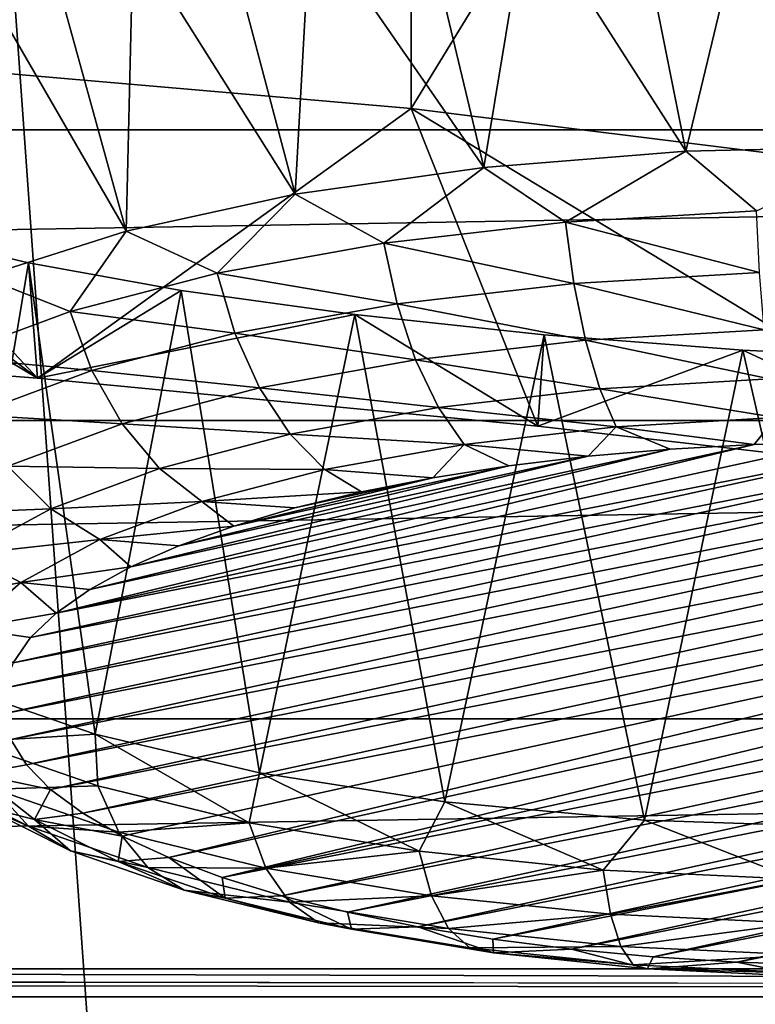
# Model space of a CAD drawing. Header units: millimetres. Extents: x -24 to 24, y 0 to 188.
# Tile 226 of 256: x 2.924 to 3.76, y 137.3 to 138.419. Entities that reach past the tile are written whole.
import ezdxf

# ---------------------------------------------------------------- set-up
doc = ezdxf.new("R2010")
doc.units = ezdxf.units.MM
doc.header["$LTSCALE"] = 58.620611
for name, color, linetype in [('155', 7, 'CONTINUOUS'), ('165', 7, 'CONTINUOUS'), ('227', 7, 'CONTINUOUS'), ('279', 7, 'CONTINUOUS'), ('31', 7, 'CONTINUOUS'), ('340', 7, 'CONTINUOUS'), ('341', 7, 'CONTINUOUS'), ('342', 7, 'CONTINUOUS'), ('343', 7, 'CONTINUOUS'), ('344', 7, 'CONTINUOUS'), ('345', 7, 'CONTINUOUS'), ('346', 7, 'CONTINUOUS')]:
    doc.layers.add(name, color=color, linetype=linetype)

msp = doc.modelspace()

# ---------------------------------------------------------------- linework, layer by layer
at = {"layer": '155', "color": 7, "linetype": 'CONTINUOUS'}
for points in [[(-13.1804, 137.3084, 108.0297), (-13.1804, 137.34, 108.0962), (13.1804, 137.3084, 108.0297), (-13.1804, 137.3084, 108.0297)], [(-13.1804, 137.34, 108.0962), (-6.3017, 137.34, 108.0963), (13.1804, 137.3084, 108.0297), (-13.1804, 137.34, 108.0962)], [(0.3806, 137.3399, 108.096), (13.1804, 137.3084, 108.0297), (-6.3017, 137.34, 108.0963), (0.3806, 137.3399, 108.096)], [(6.8726, 137.3402, 108.0969), (13.1804, 137.3084, 108.0297), (0.3806, 137.3399, 108.096), (6.8726, 137.3402, 108.0969)], [(-13.1803, 137.258, 107.9695), (-13.1804, 137.3084, 108.0297), (13.1803, 137.2579, 107.9695), (-13.1803, 137.258, 107.9695)], [(13.1803, 137.2579, 107.9695), (-13.1804, 137.3084, 108.0297), (13.1804, 137.3084, 108.0297), (13.1803, 137.2579, 107.9695)]]:
    msp.add_3dface(points, dxfattribs=at)
at = {"layer": '165', "color": 7, "linetype": 'CONTINUOUS'}
for points in [[(4.401, 140.4837, 117.4356), (0.3806, 137.3399, 108.096), (-4.4004, 140.4837, 117.4356), (4.401, 140.4837, 117.4356)], [(6.8726, 137.3402, 108.0969), (0.3806, 137.3399, 108.096), (4.401, 140.4837, 117.4356), (6.8726, 137.3402, 108.0969)]]:
    msp.add_3dface(points, dxfattribs=at)
at = {"layer": '227', "color": 7, "linetype": 'CONTINUOUS'}
for points in [[(9.6276, 138.2937, 236.8416), (9.1899, 138.6114, 237.8494), (-9.6276, 138.2937, 236.8416), (9.6276, 138.2937, 236.8416)], [(-9.6276, 138.2937, 236.8416), (9.1899, 138.6114, 237.8494), (-9.1899, 138.6114, 237.8494), (-9.6276, 138.2937, 236.8416)], [(9.9443, 137.9631, 235.7933), (9.6276, 138.2937, 236.8416), (-9.9443, 137.9631, 235.7933), (9.9443, 137.9631, 235.7933)], [(-9.9443, 137.9631, 235.7933), (9.6276, 138.2937, 236.8416), (-9.6276, 138.2937, 236.8416), (-9.9443, 137.9631, 235.7933)], [(10.1359, 137.624, 234.7178), (9.9443, 137.9631, 235.7933), (-10.1359, 137.624, 234.7178), (10.1359, 137.624, 234.7178)], [(-10.1359, 137.624, 234.7178), (9.9443, 137.9631, 235.7933), (-9.9443, 137.9631, 235.7933), (-10.1359, 137.624, 234.7178)], [(10.2, 137.2806, 233.6286), (10.1359, 137.624, 234.7178), (-10.2, 137.2806, 233.6286), (10.2, 137.2806, 233.6286)], [(-10.2, 137.2806, 233.6286), (10.1359, 137.624, 234.7178), (-10.1359, 137.624, 234.7178), (-10.2, 137.2806, 233.6286)]]:
    msp.add_3dface(points, dxfattribs=at)
at = {"layer": '279', "color": 7, "linetype": 'CONTINUOUS'}
for points in [[(2.3665, 138.056, 244.257), (2.9442, 138.0112, 244.1149), (2.6739, 138.2145, 245.2654), (2.3665, 138.056, 244.257)], [(2.6739, 138.2145, 245.2654), (2.9442, 138.0112, 244.1149), (2.7898, 138.1766, 245.0701), (2.6739, 138.2145, 245.2654)], [(2.7898, 138.1766, 245.0701), (2.9442, 138.0112, 244.1149), (2.9341, 138.1423, 244.9009), (2.7898, 138.1766, 245.0701)], [(2.9341, 138.1423, 244.9009), (2.9442, 138.0112, 244.1149), (3.1073, 138.111, 244.7568), (2.9341, 138.1423, 244.9009)], [(3.1073, 138.111, 244.7568), (2.9442, 138.0112, 244.1149), (3.3045, 138.0835, 244.6435), (3.1073, 138.111, 244.7568)], [(2.9442, 138.0112, 244.1149), (3.5126, 137.9567, 243.9421), (3.3045, 138.0835, 244.6435), (2.9442, 138.0112, 244.1149)], [(3.3045, 138.0835, 244.6435), (3.5126, 137.9567, 243.9421), (3.5197, 138.0607, 244.5654), (3.3045, 138.0835, 244.6435)], [(3.5197, 138.0607, 244.5654), (3.5126, 137.9567, 243.9421), (3.7454, 138.0433, 244.5254), (3.5197, 138.0607, 244.5654)], [(3.5126, 137.9567, 243.9421), (4.07, 137.8927, 243.7392), (3.7454, 138.0433, 244.5254), (3.5126, 137.9567, 243.9421)], [(3.7454, 138.0433, 244.5254), (4.07, 137.8927, 243.7392), (3.9734, 138.032, 244.5245), (3.7454, 138.0433, 244.5254)]]:
    msp.add_3dface(points, dxfattribs=at)
at = {"layer": '31', "color": 7, "linetype": 'CONTINUOUS'}
for points in [[(1.9756, 123.9909, 24.1694), (3.9472, 123.9909, 23.9266), (2.2375, 148, 24.1466), (1.9756, 123.9909, 24.1694)], [(2.2375, 148, 24.1466), (3.9472, 123.9909, 23.9266), (4.4559, 148, 23.8371), (2.2375, 148, 24.1466)], [(2.2375, 148, -24.1466), (4.4559, 148, -23.8371), (2.2688, 30.0237, -24.1436), (2.2375, 148, -24.1466)], [(2.2688, 30.0237, -24.1436), (4.4559, 148, -23.8371), (2.6138, 29.7053, -24.1087), (2.2688, 30.0237, -24.1436)], [(2.6138, 29.7053, -24.1087), (4.4559, 148, -23.8371), (2.7531, 29.545, -24.0932), (2.6138, 29.7053, -24.1087)], [(2.7531, 29.545, -24.0932), (4.4559, 148, -23.8371), (2.9061, 29.3394, -24.0752), (2.7531, 29.545, -24.0932)], [(2.9061, 29.3394, -24.0752), (4.4559, 148, -23.8371), (3.1409, 28.9321, -24.0457), (2.9061, 29.3394, -24.0752)], [(3.1409, 28.9321, -24.0457), (4.4559, 148, -23.8371), (3.3131, 28.4914, -24.0226), (3.1409, 28.9321, -24.0457)], [(3.3131, 28.4914, -24.0226), (4.4559, 148, -23.8371), (3.4185, 28.0269, -24.0078), (3.3131, 28.4914, -24.0226)], [(3.4185, 28.0269, -24.0078), (4.4559, 148, -23.8371), (3.4539, 27.55, -24.0028), (3.4185, 28.0269, -24.0078)], [(4.4559, 148, -23.8371), (4.4559, 0.5, -23.8371), (3.4539, 27.55, -24.0028), (4.4559, 148, -23.8371)]]:
    msp.add_3dface(points, dxfattribs=at)
at = {"layer": '340', "color": 7, "linetype": 'CONTINUOUS'}
for points in [[(3.5009, 138.5503, 247.123), (3.3812, 138.5444, 247.0805), (3.4512, 138.2509, 247.154), (3.5009, 138.5503, 247.123)], [(3.6807, 138.2692, 247.2119), (3.5009, 138.5503, 247.123), (3.4512, 138.2509, 247.154), (3.6807, 138.2692, 247.2119)], [(3.624, 138.5536, 247.1543), (3.5009, 138.5503, 247.123), (3.6807, 138.2692, 247.2119), (3.624, 138.5536, 247.1543)], [(3.7494, 138.5544, 247.1741), (3.624, 138.5536, 247.1543), (3.6807, 138.2692, 247.2119), (3.7494, 138.5544, 247.1741)], [(3.9174, 138.2745, 247.2286), (3.7494, 138.5544, 247.1741), (3.6807, 138.2692, 247.2119), (3.9174, 138.2745, 247.2286)], [(3.876, 138.5527, 247.1822), (3.7494, 138.5544, 247.1741), (3.9174, 138.2745, 247.2286), (3.876, 138.5527, 247.1822)], [(3.3812, 138.5444, 247.0805), (3.2542, 138.5352, 247.0207), (3.4512, 138.2509, 247.154), (3.3812, 138.5444, 247.0805)], [(3.2542, 138.5352, 247.0207), (3.1561, 138.5257, 246.9629), (3.2368, 138.2203, 247.0568), (3.2542, 138.5352, 247.0207)], [(3.4512, 138.2509, 247.154), (3.2542, 138.5352, 247.0207), (3.2368, 138.2203, 247.0568), (3.4512, 138.2509, 247.154)], [(3.1561, 138.5257, 246.9629), (3.0527, 138.513, 246.8889), (3.2368, 138.2203, 247.0568), (3.1561, 138.5257, 246.9629)], [(3.0527, 138.513, 246.8889), (2.9568, 138.4984, 246.8055), (3.0448, 138.1783, 246.9238), (3.0527, 138.513, 246.8889)], [(3.2368, 138.2203, 247.0568), (3.0527, 138.513, 246.8889), (3.0448, 138.1783, 246.9238), (3.2368, 138.2203, 247.0568)], [(2.9568, 138.4984, 246.8055), (2.8691, 138.482, 246.7136), (3.0448, 138.1783, 246.9238), (2.9568, 138.4984, 246.8055)], [(3.0448, 138.1783, 246.9238), (2.8691, 138.482, 246.7136), (2.8816, 138.1265, 246.7593), (3.0448, 138.1783, 246.9238)]]:
    msp.add_3dface(points, dxfattribs=at)
at = {"layer": '341', "color": 7, "linetype": 'CONTINUOUS'}
for points in [[(3.9174, 138.2745, 247.2286), (3.6807, 138.2692, 247.2119), (3.7611, 138.2014, 247.2255), (3.9174, 138.2745, 247.2286)], [(3.6807, 138.2692, 247.2119), (3.4512, 138.2509, 247.154), (3.5441, 138.1887, 247.1853), (3.6807, 138.2692, 247.2119)], [(3.7611, 138.2014, 247.2255), (3.6807, 138.2692, 247.2119), (3.5441, 138.1887, 247.1853), (3.7611, 138.2014, 247.2255)], [(3.4512, 138.2509, 247.154), (3.2368, 138.2203, 247.0568), (3.3377, 138.1649, 247.1098), (3.4512, 138.2509, 247.154)], [(3.5441, 138.1887, 247.1853), (3.4512, 138.2509, 247.154), (3.3377, 138.1649, 247.1098), (3.5441, 138.1887, 247.1853)], [(3.2368, 138.2203, 247.0568), (3.0448, 138.1783, 246.9238), (3.1482, 138.1307, 247.0012), (3.2368, 138.2203, 247.0568)], [(3.3377, 138.1649, 247.1098), (3.2368, 138.2203, 247.0568), (3.1482, 138.1307, 247.0012), (3.3377, 138.1649, 247.1098)], [(3.7611, 138.2014, 247.2255), (3.5441, 138.1887, 247.1853), (3.7646, 138.1313, 247.2121), (3.7611, 138.2014, 247.2255)], [(3.5441, 138.1887, 247.1853), (3.3377, 138.1649, 247.1098), (3.5535, 138.119, 247.173), (3.5441, 138.1887, 247.1853)], [(3.7646, 138.1313, 247.2121), (3.5441, 138.1887, 247.1853), (3.5535, 138.119, 247.173), (3.7646, 138.1313, 247.2121)], [(3.0448, 138.1783, 246.9238), (2.8816, 138.1265, 246.7593), (2.9814, 138.0871, 246.8629), (3.0448, 138.1783, 246.9238)], [(3.1482, 138.1307, 247.0012), (3.0448, 138.1783, 246.9238), (2.9814, 138.0871, 246.8629), (3.1482, 138.1307, 247.0012)], [(3.3377, 138.1649, 247.1098), (3.1482, 138.1307, 247.0012), (3.3526, 138.0958, 247.0995), (3.3377, 138.1649, 247.1098)], [(3.5535, 138.119, 247.173), (3.3377, 138.1649, 247.1098), (3.3526, 138.0958, 247.0995), (3.5535, 138.119, 247.173)], [(2.9814, 138.0871, 246.8629), (2.8816, 138.1265, 246.7593), (2.8423, 138.0354, 246.699), (2.9814, 138.0871, 246.8629)], [(3.1482, 138.1307, 247.0012), (2.9814, 138.0871, 246.8629), (3.1682, 138.0625, 246.9938), (3.1482, 138.1307, 247.0012)], [(3.3526, 138.0958, 247.0995), (3.1482, 138.1307, 247.0012), (3.1682, 138.0625, 246.9938), (3.3526, 138.0958, 247.0995)], [(3.7646, 138.1313, 247.2121), (3.5535, 138.119, 247.173), (3.7696, 138.0664, 247.1826), (3.7646, 138.1313, 247.2121)], [(3.5535, 138.119, 247.173), (3.3526, 138.0958, 247.0995), (3.5667, 138.0546, 247.145), (3.5535, 138.119, 247.173)], [(3.7696, 138.0664, 247.1826), (3.5535, 138.119, 247.173), (3.5667, 138.0546, 247.145), (3.7696, 138.0664, 247.1826)], [(3.3526, 138.0958, 247.0995), (3.1682, 138.0625, 246.9938), (3.3736, 138.0323, 247.0743), (3.3526, 138.0958, 247.0995)], [(3.5667, 138.0546, 247.145), (3.3526, 138.0958, 247.0995), (3.3736, 138.0323, 247.0743), (3.5667, 138.0546, 247.145)], [(2.9814, 138.0871, 246.8629), (2.8423, 138.0354, 246.699), (3.0059, 138.02, 246.8592), (2.9814, 138.0871, 246.8629)], [(3.1682, 138.0625, 246.9938), (2.9814, 138.0871, 246.8629), (3.0059, 138.02, 246.8592), (3.1682, 138.0625, 246.9938)], [(3.1682, 138.0625, 246.9938), (3.0059, 138.02, 246.8592), (3.1964, 138.0003, 246.9728), (3.1682, 138.0625, 246.9938)], [(3.3736, 138.0323, 247.0743), (3.1682, 138.0625, 246.9938), (3.1964, 138.0003, 246.9728), (3.3736, 138.0323, 247.0743)], [(3.7696, 138.0664, 247.1826), (3.5667, 138.0546, 247.145), (3.7758, 138.0105, 247.1386), (3.7696, 138.0664, 247.1826)], [(3.5667, 138.0546, 247.145), (3.3736, 138.0323, 247.0743), (3.583, 137.9992, 247.1029), (3.5667, 138.0546, 247.145)], [(3.7758, 138.0105, 247.1386), (3.5667, 138.0546, 247.145), (3.583, 137.9992, 247.1029), (3.7758, 138.0105, 247.1386)], [(3.0059, 138.02, 246.8592), (2.8423, 138.0354, 246.699), (2.8705, 137.9698, 246.6998), (3.0059, 138.02, 246.8592)], [(3.3736, 138.0323, 247.0743), (3.1964, 138.0003, 246.9728), (3.3996, 137.978, 247.0357), (3.3736, 138.0323, 247.0743)], [(3.583, 137.9992, 247.1029), (3.3736, 138.0323, 247.0743), (3.3996, 137.978, 247.0357), (3.583, 137.9992, 247.1029)], [(3.0059, 138.02, 246.8592), (2.8705, 137.9698, 246.6998), (3.0404, 137.9595, 246.8434), (3.0059, 138.02, 246.8592)], [(3.1964, 138.0003, 246.9728), (3.0059, 138.02, 246.8592), (3.0404, 137.9595, 246.8434), (3.1964, 138.0003, 246.9728)], [(3.7828, 137.9666, 247.0827), (3.7758, 138.0105, 247.1386), (3.583, 137.9992, 247.1029), (3.7828, 137.9666, 247.0827)], [(3.1964, 138.0003, 246.9728), (3.0404, 137.9595, 246.8434), (3.2312, 137.9476, 246.9392), (3.1964, 138.0003, 246.9728)], [(3.3996, 137.978, 247.0357), (3.1964, 138.0003, 246.9728), (3.2312, 137.9476, 246.9392), (3.3996, 137.978, 247.0357)], [(3.6014, 137.956, 247.049), (3.583, 137.9992, 247.1029), (3.3996, 137.978, 247.0357), (3.6014, 137.956, 247.049)], [(3.6014, 137.956, 247.049), (3.7828, 137.9666, 247.0827), (3.583, 137.9992, 247.1029), (3.6014, 137.956, 247.049)], [(3.0404, 137.9595, 246.8434), (2.8705, 137.9698, 246.6998), (2.9103, 137.9112, 246.6901), (3.0404, 137.9595, 246.8434)], [(3.4289, 137.9361, 246.9859), (3.3996, 137.978, 247.0357), (3.2312, 137.9476, 246.9392), (3.4289, 137.9361, 246.9859)], [(3.4289, 137.9361, 246.9859), (3.6014, 137.956, 247.049), (3.3996, 137.978, 247.0357), (3.4289, 137.9361, 246.9859)], [(3.0404, 137.9595, 246.8434), (2.9103, 137.9112, 246.6901), (3.0829, 137.9088, 246.8163), (3.0404, 137.9595, 246.8434)], [(3.2312, 137.9476, 246.9392), (3.0404, 137.9595, 246.8434), (3.0829, 137.9088, 246.8163), (3.2312, 137.9476, 246.9392)], [(3.6014, 137.956, 247.049), (3.7583, 137.9361, 247.0143), (3.7828, 137.9666, 247.0827), (3.6014, 137.956, 247.049)], [(3.7583, 137.9361, 247.0143), (3.855, 137.9387, 247.0224), (3.7828, 137.9666, 247.0827), (3.7583, 137.9361, 247.0143)], [(3.2705, 137.9074, 246.8951), (3.2312, 137.9476, 246.9392), (3.0829, 137.9088, 246.8163), (3.2705, 137.9074, 246.8951)], [(3.2705, 137.9074, 246.8951), (3.4289, 137.9361, 246.9859), (3.2312, 137.9476, 246.9392), (3.2705, 137.9074, 246.8951)], [(3.4289, 137.9361, 246.9859), (3.5696, 137.9225, 246.9711), (3.6014, 137.956, 247.049), (3.4289, 137.9361, 246.9859)], [(3.5696, 137.9225, 246.9711), (3.6628, 137.9307, 246.9971), (3.6014, 137.956, 247.049), (3.5696, 137.9225, 246.9711)], [(3.6628, 137.9307, 246.9971), (3.7583, 137.9361, 247.0143), (3.6014, 137.956, 247.049), (3.6628, 137.9307, 246.9971)], [(3.2705, 137.9074, 246.8951), (3.3934, 137.8981, 246.8937), (3.4289, 137.9361, 246.9859), (3.2705, 137.9074, 246.8951)], [(3.3934, 137.8981, 246.8937), (3.4795, 137.9116, 246.9365), (3.4289, 137.9361, 246.9859), (3.3934, 137.8981, 246.8937)], [(3.4795, 137.9116, 246.9365), (3.5696, 137.9225, 246.9711), (3.4289, 137.9361, 246.9859), (3.4795, 137.9116, 246.9365)], [(2.9103, 137.9112, 246.6901), (2.81, 137.8568, 246.5177), (2.9593, 137.8629, 246.6707), (2.9103, 137.9112, 246.6901)], [(3.0829, 137.9088, 246.8163), (2.9103, 137.9112, 246.6901), (2.9593, 137.8629, 246.6707), (3.0829, 137.9088, 246.8163)], [(3.131, 137.871, 246.7795), (3.0829, 137.9088, 246.8163), (2.9593, 137.8629, 246.6707), (3.131, 137.871, 246.7795)], [(3.131, 137.871, 246.7795), (3.2705, 137.9074, 246.8951), (3.0829, 137.9088, 246.8163), (3.131, 137.871, 246.7795)], [(3.131, 137.871, 246.7795), (3.3122, 137.8821, 246.843), (3.2705, 137.9074, 246.8951), (3.131, 137.871, 246.7795)], [(3.3122, 137.8821, 246.843), (3.3934, 137.8981, 246.8937), (3.2705, 137.9074, 246.8951), (3.3122, 137.8821, 246.843)], [(3.2365, 137.8638, 246.7849), (3.3122, 137.8821, 246.843), (3.131, 137.871, 246.7795), (3.2365, 137.8638, 246.7849)], [(3.0148, 137.8278, 246.6425), (3.131, 137.871, 246.7795), (2.9593, 137.8629, 246.6707), (3.0148, 137.8278, 246.6425)], [(3.0148, 137.8278, 246.6425), (3.1672, 137.8433, 246.7201), (3.131, 137.871, 246.7795), (3.0148, 137.8278, 246.6425)], [(3.1672, 137.8433, 246.7201), (3.2365, 137.8638, 246.7849), (3.131, 137.871, 246.7795), (3.1672, 137.8433, 246.7201)], [(2.9593, 137.8629, 246.6707), (2.81, 137.8568, 246.5177), (2.864, 137.8113, 246.5068), (2.9593, 137.8629, 246.6707)], [(3.0148, 137.8278, 246.6425), (2.9593, 137.8629, 246.6707), (2.864, 137.8113, 246.5068), (3.0148, 137.8278, 246.6425)], [(3.1048, 137.8209, 246.649), (3.1672, 137.8433, 246.7201), (3.0148, 137.8278, 246.6425), (3.1048, 137.8209, 246.649)], [(2.9252, 137.7792, 246.4884), (3.0148, 137.8278, 246.6425), (2.864, 137.8113, 246.5068), (2.9252, 137.7792, 246.4884)], [(2.9252, 137.7792, 246.4884), (3.0501, 137.7968, 246.5726), (3.0148, 137.8278, 246.6425), (2.9252, 137.7792, 246.4884)], [(3.0501, 137.7968, 246.5726), (3.1048, 137.8209, 246.649), (3.0148, 137.8278, 246.6425), (3.0501, 137.7968, 246.5726)], [(2.9252, 137.7792, 246.4884), (2.864, 137.8113, 246.5068), (2.8001, 137.7554, 246.3297), (2.9252, 137.7792, 246.4884)], [(3.0035, 137.7712, 246.4913), (3.0501, 137.7968, 246.5726), (2.9252, 137.7792, 246.4884), (3.0035, 137.7712, 246.4913)], [(2.865, 137.7267, 246.3218), (2.9252, 137.7792, 246.4884), (2.8001, 137.7554, 246.3297), (2.865, 137.7267, 246.3218)], [(2.865, 137.7267, 246.3218), (2.9655, 137.7443, 246.4061), (2.9252, 137.7792, 246.4884), (2.865, 137.7267, 246.3218)], [(2.9655, 137.7443, 246.4061), (3.0035, 137.7712, 246.4913), (2.9252, 137.7792, 246.4884), (2.9655, 137.7443, 246.4061)], [(2.9364, 137.7165, 246.3177), (2.9655, 137.7443, 246.4061), (2.865, 137.7267, 246.3218), (2.9364, 137.7165, 246.3177)], [(2.9165, 137.6879, 246.227), (2.9364, 137.7165, 246.3177), (2.865, 137.7267, 246.3218), (2.9165, 137.6879, 246.227)], [(2.9318, 137.5719, 245.8591), (2.9138, 137.6006, 245.9501), (2.8746, 137.5617, 245.7985), (2.9318, 137.5719, 245.8591)], [(2.9591, 137.5439, 245.7702), (2.9318, 137.5719, 245.8591), (2.8746, 137.5617, 245.7985), (2.9591, 137.5439, 245.7702)], [(2.8952, 137.5441, 245.3498), (2.934, 137.5021, 245.3926), (2.8275, 137.5554, 245.5617), (2.8952, 137.5441, 245.3498)], [(2.8275, 137.5554, 245.5617), (2.934, 137.5021, 245.3926), (2.8806, 137.5248, 245.5984), (2.8275, 137.5554, 245.5617)], [(2.9408, 137.5098, 245.634), (2.9591, 137.5439, 245.7702), (2.8746, 137.5617, 245.7985), (2.9408, 137.5098, 245.634)], [(2.9408, 137.5098, 245.634), (2.8746, 137.5617, 245.7985), (2.8806, 137.5248, 245.5984), (2.9408, 137.5098, 245.634)], [(2.9955, 137.5168, 245.6843), (2.9591, 137.5439, 245.7702), (2.9408, 137.5098, 245.634), (2.9955, 137.5168, 245.6843)], [(2.9818, 137.4742, 245.4378), (2.9408, 137.5098, 245.634), (2.8806, 137.5248, 245.5984), (2.9818, 137.4742, 245.4378)], [(2.934, 137.5021, 245.3926), (2.9818, 137.4742, 245.4378), (2.8806, 137.5248, 245.5984), (2.934, 137.5021, 245.3926)], [(3.0404, 137.4909, 245.6023), (2.9955, 137.5168, 245.6843), (2.9408, 137.5098, 245.634), (3.0404, 137.4909, 245.6023)], [(3.036, 137.4622, 245.4829), (3.0404, 137.4909, 245.6023), (2.9408, 137.5098, 245.634), (3.036, 137.4622, 245.4829)], [(3.036, 137.4622, 245.4829), (2.9408, 137.5098, 245.634), (2.9818, 137.4742, 245.4378), (3.036, 137.4622, 245.4829)], [(3.0933, 137.4666, 245.5252), (3.0404, 137.4909, 245.6023), (3.036, 137.4622, 245.4829), (3.0933, 137.4666, 245.5252)]]:
    msp.add_3dface(points, dxfattribs=at)
at = {"layer": '342', "color": 7, "linetype": 'CONTINUOUS'}
for points in [[(4.1437, 137.9292, 246.9925), (4.0486, 137.9352, 247.0115), (2.9165, 137.6879, 246.227), (4.1437, 137.9292, 246.9925)], [(4.0486, 137.9352, 247.0115), (2.9364, 137.7165, 246.3177), (2.9165, 137.6879, 246.227), (4.0486, 137.9352, 247.0115)], [(4.0486, 137.9352, 247.0115), (3.9521, 137.9384, 247.0215), (2.9364, 137.7165, 246.3177), (4.0486, 137.9352, 247.0115)], [(3.9521, 137.9384, 247.0215), (2.9655, 137.7443, 246.4061), (2.9364, 137.7165, 246.3177), (3.9521, 137.9384, 247.0215)], [(3.9521, 137.9384, 247.0215), (3.855, 137.9387, 247.0224), (2.9655, 137.7443, 246.4061), (3.9521, 137.9384, 247.0215)], [(3.855, 137.9387, 247.0224), (3.7583, 137.9361, 247.0143), (2.9655, 137.7443, 246.4061), (3.855, 137.9387, 247.0224)], [(3.7583, 137.9361, 247.0143), (3.0035, 137.7712, 246.4913), (2.9655, 137.7443, 246.4061), (3.7583, 137.9361, 247.0143)], [(3.7583, 137.9361, 247.0143), (3.6628, 137.9307, 246.9971), (3.0035, 137.7712, 246.4913), (3.7583, 137.9361, 247.0143)], [(4.2363, 137.9205, 246.9647), (4.1437, 137.9292, 246.9925), (2.9061, 137.6589, 246.135), (4.2363, 137.9205, 246.9647)], [(4.1437, 137.9292, 246.9925), (2.9165, 137.6879, 246.227), (2.9061, 137.6589, 246.135), (4.1437, 137.9292, 246.9925)], [(3.6628, 137.9307, 246.9971), (3.0501, 137.7968, 246.5726), (3.0035, 137.7712, 246.4913), (3.6628, 137.9307, 246.9971)], [(3.6628, 137.9307, 246.9971), (3.5696, 137.9225, 246.9711), (3.0501, 137.7968, 246.5726), (3.6628, 137.9307, 246.9971)], [(4.3257, 137.909, 246.9284), (4.2363, 137.9205, 246.9647), (2.9052, 137.6297, 246.0424), (4.3257, 137.909, 246.9284)], [(4.2363, 137.9205, 246.9647), (2.9061, 137.6589, 246.135), (2.9052, 137.6297, 246.0424), (4.2363, 137.9205, 246.9647)], [(3.5696, 137.9225, 246.9711), (3.1048, 137.8209, 246.649), (3.0501, 137.7968, 246.5726), (3.5696, 137.9225, 246.9711)], [(3.5696, 137.9225, 246.9711), (3.4795, 137.9116, 246.9365), (3.1048, 137.8209, 246.649), (3.5696, 137.9225, 246.9711)], [(4.3257, 137.909, 246.9284), (2.9052, 137.6297, 246.0424), (2.9138, 137.6006, 245.9501), (4.3257, 137.909, 246.9284)], [(4.4108, 137.895, 246.8839), (4.3257, 137.909, 246.9284), (2.9138, 137.6006, 245.9501), (4.4108, 137.895, 246.8839)], [(3.4795, 137.9116, 246.9365), (3.1672, 137.8433, 246.7201), (3.1048, 137.8209, 246.649), (3.4795, 137.9116, 246.9365)], [(3.4795, 137.9116, 246.9365), (3.3934, 137.8981, 246.8937), (3.1672, 137.8433, 246.7201), (3.4795, 137.9116, 246.9365)], [(4.4108, 137.895, 246.8839), (2.9138, 137.6006, 245.9501), (2.9318, 137.5719, 245.8591), (4.4108, 137.895, 246.8839)], [(4.491, 137.8785, 246.8317), (4.4108, 137.895, 246.8839), (2.9318, 137.5719, 245.8591), (4.491, 137.8785, 246.8317)], [(3.3934, 137.8981, 246.8937), (3.2365, 137.8638, 246.7849), (3.1672, 137.8433, 246.7201), (3.3934, 137.8981, 246.8937)], [(3.3934, 137.8981, 246.8937), (3.3122, 137.8821, 246.843), (3.2365, 137.8638, 246.7849), (3.3934, 137.8981, 246.8937)], [(4.491, 137.8785, 246.8317), (2.9318, 137.5719, 245.8591), (2.9591, 137.5439, 245.7702), (4.491, 137.8785, 246.8317)], [(4.5655, 137.8598, 246.7722), (4.491, 137.8785, 246.8317), (2.9591, 137.5439, 245.7702), (4.5655, 137.8598, 246.7722)], [(4.5655, 137.8598, 246.7722), (2.9591, 137.5439, 245.7702), (2.9955, 137.5168, 245.6843), (4.5655, 137.8598, 246.7722)], [(4.6334, 137.8389, 246.7061), (4.5655, 137.8598, 246.7722), (2.9955, 137.5168, 245.6843), (4.6334, 137.8389, 246.7061)], [(4.6334, 137.8389, 246.7061), (2.9955, 137.5168, 245.6843), (3.0404, 137.4909, 245.6023), (4.6334, 137.8389, 246.7061)], [(4.6334, 137.8389, 246.7061), (3.0404, 137.4909, 245.6023), (3.0933, 137.4666, 245.5252), (4.6334, 137.8389, 246.7061)], [(4.6939, 137.8163, 246.6343), (4.6334, 137.8389, 246.7061), (3.0933, 137.4666, 245.5252), (4.6939, 137.8163, 246.6343)], [(4.6939, 137.8163, 246.6343), (3.0933, 137.4666, 245.5252), (3.1539, 137.444, 245.4534), (4.6939, 137.8163, 246.6343)], [(4.7468, 137.792, 246.5572), (4.6939, 137.8163, 246.6343), (3.1539, 137.444, 245.4534), (4.7468, 137.792, 246.5572)], [(4.7918, 137.7661, 246.4751), (4.7468, 137.792, 246.5572), (3.1539, 137.444, 245.4534), (4.7918, 137.7661, 246.4751)], [(3.2218, 137.4231, 245.3873), (4.7918, 137.7661, 246.4751), (3.1539, 137.444, 245.4534), (3.2218, 137.4231, 245.3873)], [(4.8281, 137.739, 246.3892), (4.7918, 137.7661, 246.4751), (3.2218, 137.4231, 245.3873), (4.8281, 137.739, 246.3892)], [(3.2962, 137.4043, 245.3277), (4.8281, 137.739, 246.3892), (3.2218, 137.4231, 245.3873), (3.2962, 137.4043, 245.3277)], [(4.8554, 137.711, 246.3003), (4.8281, 137.739, 246.3892), (3.2962, 137.4043, 245.3277), (4.8554, 137.711, 246.3003)], [(3.3764, 137.3879, 245.2755), (4.8554, 137.711, 246.3003), (3.2962, 137.4043, 245.3277), (3.3764, 137.3879, 245.2755)], [(4.8734, 137.6823, 246.2094), (4.8554, 137.711, 246.3003), (3.3764, 137.3879, 245.2755), (4.8734, 137.6823, 246.2094)], [(3.4616, 137.3738, 245.231), (4.8734, 137.6823, 246.2094), (3.3764, 137.3879, 245.2755), (3.4616, 137.3738, 245.231)], [(4.8821, 137.6532, 246.1171), (4.8734, 137.6823, 246.2094), (3.4616, 137.3738, 245.231), (4.8821, 137.6532, 246.1171)], [(3.5509, 137.3624, 245.1947), (4.8821, 137.6532, 246.1171), (3.4616, 137.3738, 245.231), (3.5509, 137.3624, 245.1947)], [(4.8811, 137.624, 246.0245), (4.8821, 137.6532, 246.1171), (3.5509, 137.3624, 245.1947), (4.8811, 137.624, 246.0245)], [(3.6435, 137.3536, 245.1669), (4.8811, 137.624, 246.0245), (3.5509, 137.3624, 245.1947), (3.6435, 137.3536, 245.1669)], [(4.8707, 137.595, 245.9324), (4.8811, 137.624, 246.0245), (3.6435, 137.3536, 245.1669), (4.8707, 137.595, 245.9324)], [(3.7386, 137.3477, 245.1479), (4.8707, 137.595, 245.9324), (3.6435, 137.3536, 245.1669), (3.7386, 137.3477, 245.1479)], [(4.8508, 137.5664, 245.8417), (4.8707, 137.595, 245.9324), (3.7386, 137.3477, 245.1479), (4.8508, 137.5664, 245.8417)], [(3.8351, 137.3445, 245.1379), (4.8508, 137.5664, 245.8417), (3.7386, 137.3477, 245.1479), (3.8351, 137.3445, 245.1379)]]:
    msp.add_3dface(points, dxfattribs=at)
at = {"layer": '343', "color": 7, "linetype": 'CONTINUOUS'}
for points in [[(2.8677, 137.598, 245.3118), (2.853, 137.6604, 245.281), (3.0096, 137.6068, 245.1109), (2.8677, 137.598, 245.3118)], [(2.8677, 137.598, 245.3118), (3.0096, 137.6068, 245.1109), (3.0127, 137.5479, 245.1527), (2.8677, 137.598, 245.3118)], [(3.0096, 137.6068, 245.1109), (3.1964, 137.5627, 244.9712), (3.1845, 137.506, 245.0201), (3.0096, 137.6068, 245.1109)], [(3.0127, 137.5479, 245.1527), (3.0096, 137.6068, 245.1109), (3.1845, 137.506, 245.0201), (3.0127, 137.5479, 245.1527)], [(2.8952, 137.5441, 245.3498), (2.8677, 137.598, 245.3118), (3.0127, 137.5479, 245.1527), (2.8952, 137.5441, 245.3498)], [(3.1845, 137.506, 245.0201), (3.1964, 137.5627, 244.9712), (3.3778, 137.4738, 244.9179), (3.1845, 137.506, 245.0201)], [(3.1964, 137.5627, 244.9712), (3.4069, 137.5297, 244.8665), (3.3778, 137.4738, 244.9179), (3.1964, 137.5627, 244.9712)], [(2.8952, 137.5441, 245.3498), (3.0127, 137.5479, 245.1527), (3.0364, 137.4953, 245.195), (2.8952, 137.5441, 245.3498)], [(2.934, 137.5021, 245.3926), (2.8952, 137.5441, 245.3498), (3.0364, 137.4953, 245.195), (2.934, 137.5021, 245.3926)], [(3.0127, 137.5479, 245.1527), (3.1845, 137.506, 245.0201), (3.0364, 137.4953, 245.195), (3.0127, 137.5479, 245.1527)], [(3.3778, 137.4738, 244.9179), (3.4069, 137.5297, 244.8665), (3.5868, 137.4522, 244.8492), (3.3778, 137.4738, 244.9179)], [(3.4069, 137.5297, 244.8665), (3.6339, 137.5089, 244.8006), (3.5868, 137.4522, 244.8492), (3.4069, 137.5297, 244.8665)], [(2.9818, 137.4742, 245.4378), (2.934, 137.5021, 245.3926), (3.0697, 137.4551, 245.2438), (2.9818, 137.4742, 245.4378)], [(2.934, 137.5021, 245.3926), (3.0364, 137.4953, 245.195), (3.0697, 137.4551, 245.2438), (2.934, 137.5021, 245.3926)], [(3.0364, 137.4953, 245.195), (3.1845, 137.506, 245.0201), (3.2035, 137.4546, 245.0659), (3.0364, 137.4953, 245.195)], [(3.1845, 137.506, 245.0201), (3.3778, 137.4738, 244.9179), (3.2035, 137.4546, 245.0659), (3.1845, 137.506, 245.0201)], [(3.5868, 137.4522, 244.8492), (3.6339, 137.5089, 244.8006), (3.8052, 137.4418, 244.8162), (3.5868, 137.4522, 244.8492)], [(3.6339, 137.5089, 244.8006), (3.8698, 137.501, 244.7755), (3.8052, 137.4418, 244.8162), (3.6339, 137.5089, 244.8006)], [(3.0364, 137.4953, 245.195), (3.2035, 137.4546, 245.0659), (3.0697, 137.4551, 245.2438), (3.0364, 137.4953, 245.195)], [(3.036, 137.4622, 245.4829), (2.9818, 137.4742, 245.4378), (3.1107, 137.4296, 245.2964), (3.036, 137.4622, 245.4829)], [(2.9818, 137.4742, 245.4378), (3.0697, 137.4551, 245.2438), (3.1107, 137.4296, 245.2964), (2.9818, 137.4742, 245.4378)], [(3.0933, 137.4666, 245.5252), (3.036, 137.4622, 245.4829), (3.1572, 137.4202, 245.3499), (3.0933, 137.4666, 245.5252)], [(3.1539, 137.444, 245.4534), (3.0933, 137.4666, 245.5252), (3.1572, 137.4202, 245.3499), (3.1539, 137.444, 245.4534)], [(3.2035, 137.4546, 245.0659), (3.3778, 137.4738, 244.9179), (3.3917, 137.4232, 244.9664), (3.2035, 137.4546, 245.0659)], [(3.3778, 137.4738, 244.9179), (3.5868, 137.4522, 244.8492), (3.3917, 137.4232, 244.9664), (3.3778, 137.4738, 244.9179)], [(3.1572, 137.4202, 245.3499), (3.036, 137.4622, 245.4829), (3.1107, 137.4296, 245.2964), (3.1572, 137.4202, 245.3499)], [(3.0697, 137.4551, 245.2438), (3.2035, 137.4546, 245.0659), (3.2303, 137.416, 245.1197), (3.0697, 137.4551, 245.2438)], [(3.0697, 137.4551, 245.2438), (3.2303, 137.416, 245.1197), (3.1107, 137.4296, 245.2964), (3.0697, 137.4551, 245.2438)], [(3.2035, 137.4546, 245.0659), (3.3917, 137.4232, 244.9664), (3.2303, 137.416, 245.1197), (3.2035, 137.4546, 245.0659)], [(3.2218, 137.4231, 245.3873), (3.1539, 137.444, 245.4534), (3.1572, 137.4202, 245.3499), (3.2218, 137.4231, 245.3873)], [(3.3917, 137.4232, 244.9664), (3.5868, 137.4522, 244.8492), (3.5951, 137.4022, 244.8996), (3.3917, 137.4232, 244.9664)], [(3.5868, 137.4522, 244.8492), (3.8052, 137.4418, 244.8162), (3.5951, 137.4022, 244.8996), (3.5868, 137.4522, 244.8492)], [(3.5951, 137.4022, 244.8996), (3.8052, 137.4418, 244.8162), (3.8075, 137.3921, 244.8675), (3.5951, 137.4022, 244.8996)], [(3.1572, 137.4202, 245.3499), (3.1107, 137.4296, 245.2964), (3.2634, 137.3925, 245.1785), (3.1572, 137.4202, 245.3499)], [(3.1107, 137.4296, 245.2964), (3.2303, 137.416, 245.1197), (3.2634, 137.3925, 245.1785), (3.1107, 137.4296, 245.2964)], [(3.3008, 137.3853, 245.239), (3.2218, 137.4231, 245.3873), (3.1572, 137.4202, 245.3499), (3.3008, 137.3853, 245.239)], [(3.3008, 137.3853, 245.239), (3.1572, 137.4202, 245.3499), (3.2634, 137.3925, 245.1785), (3.3008, 137.3853, 245.239)], [(3.2962, 137.4043, 245.3277), (3.2218, 137.4231, 245.3873), (3.3008, 137.3853, 245.239), (3.2962, 137.4043, 245.3277)], [(3.2303, 137.416, 245.1197), (3.3917, 137.4232, 244.9664), (3.4112, 137.3859, 245.0241), (3.2303, 137.416, 245.1197)], [(3.3917, 137.4232, 244.9664), (3.5951, 137.4022, 244.8996), (3.4112, 137.3859, 245.0241), (3.3917, 137.4232, 244.9664)], [(3.2303, 137.416, 245.1197), (3.4112, 137.3859, 245.0241), (3.2634, 137.3925, 245.1785), (3.2303, 137.416, 245.1197)], [(3.3764, 137.3879, 245.2755), (3.2962, 137.4043, 245.3277), (3.3008, 137.3853, 245.239), (3.3764, 137.3879, 245.2755)], [(3.4112, 137.3859, 245.0241), (3.5951, 137.4022, 244.8996), (3.6067, 137.3656, 244.9599), (3.4112, 137.3859, 245.0241)], [(3.5951, 137.4022, 244.8996), (3.8075, 137.3921, 244.8675), (3.6067, 137.3656, 244.9599), (3.5951, 137.4022, 244.8996)], [(3.3008, 137.3853, 245.239), (3.2634, 137.3925, 245.1785), (3.4352, 137.3638, 245.0877), (3.3008, 137.3853, 245.239)], [(3.2634, 137.3925, 245.1785), (3.4112, 137.3859, 245.0241), (3.4352, 137.3638, 245.0877), (3.2634, 137.3925, 245.1785)], [(3.4624, 137.3583, 245.1535), (3.3764, 137.3879, 245.2755), (3.3008, 137.3853, 245.239), (3.4624, 137.3583, 245.1535)], [(3.4616, 137.3738, 245.231), (3.3764, 137.3879, 245.2755), (3.4624, 137.3583, 245.1535), (3.4616, 137.3738, 245.231)], [(3.6067, 137.3656, 244.9599), (3.8075, 137.3921, 244.8675), (3.8109, 137.3559, 244.9291), (3.6067, 137.3656, 244.9599)], [(3.4624, 137.3583, 245.1535), (3.3008, 137.3853, 245.239), (3.4352, 137.3638, 245.0877), (3.4624, 137.3583, 245.1535)], [(3.4112, 137.3859, 245.0241), (3.6067, 137.3656, 244.9599), (3.4352, 137.3638, 245.0877), (3.4112, 137.3859, 245.0241)], [(3.4352, 137.3638, 245.0877), (3.6067, 137.3656, 244.9599), (3.621, 137.3446, 245.0267), (3.4352, 137.3638, 245.0877)], [(3.4624, 137.3583, 245.1535), (3.4352, 137.3638, 245.0877), (3.621, 137.3446, 245.0267), (3.4624, 137.3583, 245.1535)], [(3.5509, 137.3624, 245.1947), (3.4616, 137.3738, 245.231), (3.4624, 137.3583, 245.1535), (3.5509, 137.3624, 245.1947)], [(3.6067, 137.3656, 244.9599), (3.8109, 137.3559, 244.9291), (3.621, 137.3446, 245.0267), (3.6067, 137.3656, 244.9599)], [(3.6372, 137.3402, 245.0962), (3.5509, 137.3624, 245.1947), (3.4624, 137.3583, 245.1535), (3.6372, 137.3402, 245.0962)], [(3.6372, 137.3402, 245.0962), (3.4624, 137.3583, 245.1535), (3.621, 137.3446, 245.0267), (3.6372, 137.3402, 245.0962)], [(3.6435, 137.3536, 245.1669), (3.5509, 137.3624, 245.1947), (3.6372, 137.3402, 245.0962), (3.6435, 137.3536, 245.1669)], [(3.621, 137.3446, 245.0267), (3.8109, 137.3559, 244.9291), (3.815, 137.3353, 244.9974), (3.621, 137.3446, 245.0267)], [(3.7386, 137.3477, 245.1479), (3.6435, 137.3536, 245.1669), (3.6372, 137.3402, 245.0962), (3.7386, 137.3477, 245.1479)], [(3.6372, 137.3402, 245.0962), (3.621, 137.3446, 245.0267), (3.815, 137.3353, 244.9974), (3.6372, 137.3402, 245.0962)], [(3.8197, 137.3315, 245.0686), (3.7386, 137.3477, 245.1479), (3.6372, 137.3402, 245.0962), (3.8197, 137.3315, 245.0686)], [(3.8351, 137.3445, 245.1379), (3.7386, 137.3477, 245.1479), (3.8197, 137.3315, 245.0686), (3.8351, 137.3445, 245.1379)], [(3.8197, 137.3315, 245.0686), (3.6372, 137.3402, 245.0962), (3.815, 137.3353, 244.9974), (3.8197, 137.3315, 245.0686)]]:
    msp.add_3dface(points, dxfattribs=at)
at = {"layer": '344', "color": 7, "linetype": 'CONTINUOUS'}
for points in [[(2.7898, 138.1766, 245.0701), (2.9341, 138.1423, 244.9009), (2.853, 137.6604, 245.281), (2.7898, 138.1766, 245.0701)], [(2.853, 137.6604, 245.281), (2.9341, 138.1423, 244.9009), (3.0096, 137.6068, 245.1109), (2.853, 137.6604, 245.281)], [(2.9341, 138.1423, 244.9009), (3.1073, 138.111, 244.7568), (3.0096, 137.6068, 245.1109), (2.9341, 138.1423, 244.9009)], [(3.1073, 138.111, 244.7568), (3.1964, 137.5627, 244.9712), (3.0096, 137.6068, 245.1109), (3.1073, 138.111, 244.7568)], [(3.1073, 138.111, 244.7568), (3.3045, 138.0835, 244.6435), (3.1964, 137.5627, 244.9712), (3.1073, 138.111, 244.7568)], [(3.3045, 138.0835, 244.6435), (3.4069, 137.5297, 244.8665), (3.1964, 137.5627, 244.9712), (3.3045, 138.0835, 244.6435)], [(3.3045, 138.0835, 244.6435), (3.5197, 138.0607, 244.5654), (3.4069, 137.5297, 244.8665), (3.3045, 138.0835, 244.6435)], [(3.5197, 138.0607, 244.5654), (3.6339, 137.5089, 244.8006), (3.4069, 137.5297, 244.8665), (3.5197, 138.0607, 244.5654)], [(3.5197, 138.0607, 244.5654), (3.7454, 138.0433, 244.5254), (3.6339, 137.5089, 244.8006), (3.5197, 138.0607, 244.5654)], [(3.7454, 138.0433, 244.5254), (3.8698, 137.501, 244.7755), (3.6339, 137.5089, 244.8006), (3.7454, 138.0433, 244.5254)], [(3.7454, 138.0433, 244.5254), (3.9734, 138.032, 244.5245), (3.8698, 137.501, 244.7755), (3.7454, 138.0433, 244.5254)]]:
    msp.add_3dface(points, dxfattribs=at)
at = {"layer": '345', "color": 7, "linetype": 'CONTINUOUS'}
for points in [[(2.9442, 138.0112, 244.1149), (2.3665, 138.056, 244.257), (2.2697, 138.4128, 243.6985), (2.9442, 138.0112, 244.1149)], [(3.3688, 138.3176, 243.3965), (2.9442, 138.0112, 244.1149), (2.2697, 138.4128, 243.6985), (3.3688, 138.3176, 243.3965)], [(3.5126, 137.9567, 243.9421), (2.9442, 138.0112, 244.1149), (3.3688, 138.3176, 243.3965), (3.5126, 137.9567, 243.9421)], [(4.07, 137.8927, 243.7392), (3.5126, 137.9567, 243.9421), (3.3688, 138.3176, 243.3965), (4.07, 137.8927, 243.7392)], [(4.4256, 138.186, 242.979), (4.07, 137.8927, 243.7392), (3.3688, 138.3176, 243.3965), (4.4256, 138.186, 242.979)]]:
    msp.add_3dface(points, dxfattribs=at)
at = {"layer": '346', "color": 7, "linetype": 'CONTINUOUS'}
for points in [[(2.2697, 140.2709, 243.1126), (3.3688, 140.1757, 242.8106), (2.2697, 138.4128, 243.6985), (2.2697, 140.2709, 243.1126)], [(3.3688, 140.1757, 242.8106), (3.3688, 138.3176, 243.3965), (2.2697, 138.4128, 243.6985), (3.3688, 140.1757, 242.8106)], [(3.3688, 140.1757, 242.8106), (4.4256, 140.0441, 242.3932), (3.3688, 138.3176, 243.3965), (3.3688, 140.1757, 242.8106)], [(4.4256, 140.0441, 242.3932), (4.4256, 138.186, 242.979), (3.3688, 138.3176, 243.3965), (4.4256, 140.0441, 242.3932)]]:
    msp.add_3dface(points, dxfattribs=at)

doc.saveas('drawing.dxf')
